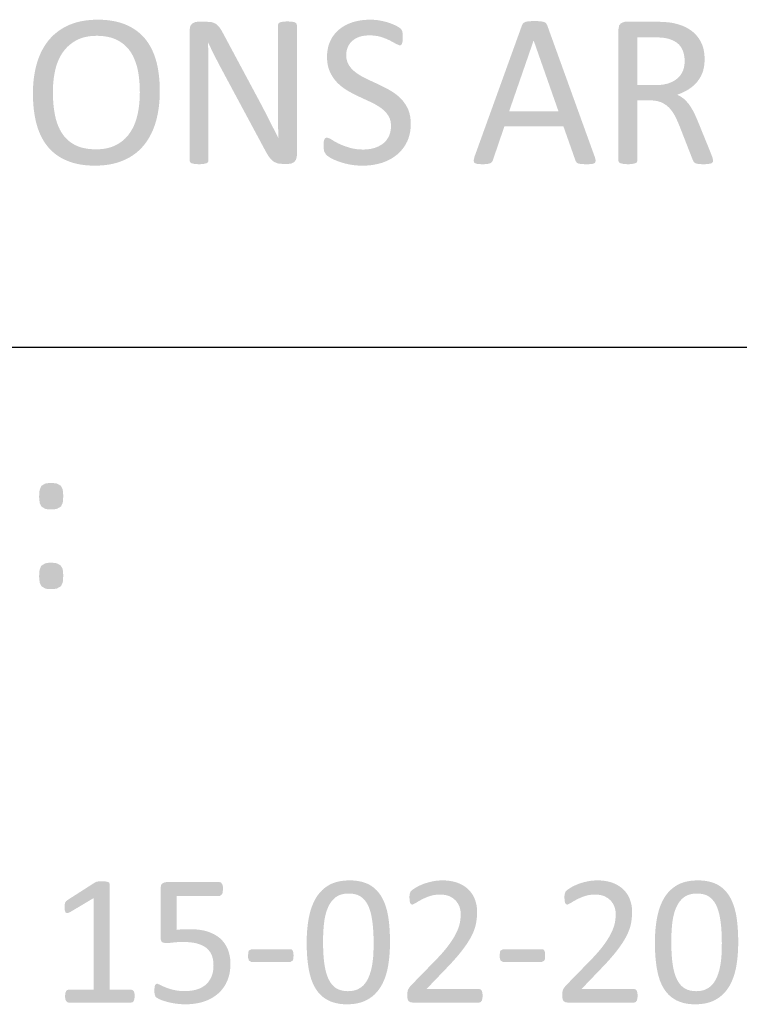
# Model space of a CAD drawing. Header units: millimetres. Extents: x 502444 to 745500, y -417645 to -375189.
# Tile 187 of 208: x 743139 to 744089, y -412294 to -410992. Entities that reach past the tile are written whole.
import ezdxf

# ---------------------------------------------------------------- set-up
doc = ezdxf.new("R2010")
doc.units = ezdxf.units.MM
doc.layers.add('PDF2_Geometry', color=7, linetype='Continuous')
doc.layers.add('PDF2_Solid Fills', color=7, linetype='Continuous')

msp = doc.modelspace()

# ---------------------------------------------------------------- hatches: boundary and pattern name
at = {"layer": 'PDF2_Solid Fills', "lineweight": 25, "transparency": 33554559}
for points in [[(743241.72087, -410992.42783), (743237.32558, -410992.50176), (743232.06793, -410992.7943), (743226.98589, -410993.30976), (743222.07924, -410994.04837), (743217.34865, -410995.01036), (743212.79367, -410996.19506), (743208.41408, -410997.60268), (743204.21009, -410999.23414), (743200.39964, -411000.99799), (743195.99389, -411003.356), (743191.81857, -411005.95674), (743187.87277, -411008.79973), (743184.15741, -411011.88521), (743240.27208, -411013.71526), (743244.13849, -411013.79988), (743249.40615, -411014.21684), (743254.36148, -411014.98162), (743259.00495, -411016.0942), (743263.33609, -411017.55437), (743267.35536, -411019.36258), (743271.17196, -411021.53315), (743275.18349, -411024.35226), (743278.82879, -411027.53692), (743282.10922, -411031.08691), (743285.0241, -411035.00223), (743285.57278, -411035.87118), (743287.87665, -411039.93732), (743289.91529, -411044.25845), (743291.68869, -411048.83436), (743293.19572, -411053.66481), (743294.43797, -411058.75071), (743294.48119, -411058.96909), (743295.30897, -411063.58344), (743295.98571, -411068.31631), (743296.51255, -411073.1686), (743296.88879, -411078.13872), (743297.11445, -411083.22826), (743297.18974, -411088.43678), (743297.12514, -411092.94262), (743296.89402, -411097.98941), (743296.49572, -411102.94406), (743295.92907, -411107.8059), (743295.19501, -411112.57584), (743294.29306, -411117.25411), (743293.97915, -411118.67038), (743292.66297, -411123.64437), (743291.06632, -411128.37905), (743289.18828, -411132.87443), (743287.02908, -411137.13073), (743284.5894, -411141.14728), (743284.49568, -411141.29081), (743281.60878, -411145.24912), (743278.37862, -411148.86508), (743274.80543, -411152.138), (743270.88966, -411155.06812), (743266.63108, -411157.65589), (743263.49965, -411159.19909), (743259.257, -411160.83304), (743254.71111, -411162.10395), (743249.86269, -411163.01158), (743244.71218, -411163.55593), (743239.25845, -411163.73791), (743295.54759, -411165.67328), (743299.01706, -411162.30072), (743302.25859, -411158.66929), (743302.68238, -411158.15383), (743305.51081, -411154.44734), (743308.13452, -411150.52497), (743310.55464, -411146.38741), (743312.7698, -411142.03398), (743314.78046, -411137.4649), (743316.5873, -411132.68039), (743318.18987, -411127.67979), (743318.70396, -411125.87386), (743319.83952, -411121.42125), (743320.82336, -411116.84102), (743321.65614, -411112.13477), (743322.33744, -411107.30113), (743322.86723, -411102.34102), (743323.24552, -411097.25375), (743323.473, -411092.03954), (743323.54852, -411086.69932), (743323.54306, -411085.16522), (743323.43091, -411079.78951), (743323.17523, -411074.5612), (743322.77555, -411069.48098), (743322.23257, -411064.54839), (743321.54605, -411059.76367), (743320.71576, -411055.12702), (743319.74194, -411050.63824), (743318.62457, -411046.29709), (743317.33547, -411042.17272), (743315.56093, -411037.345), (743313.56846, -411032.75363), (743311.35763, -411028.39906), (743308.92909, -411024.28106), (743306.28241, -411020.40032), (743303.41735, -411016.75593), (743301.91101, -411015.07579), (743298.49591, -411011.66342), (743294.83833, -411008.52176), (743290.93848, -411005.64919), (743286.79591, -411003.04778), (743282.4104, -411000.71637), (743277.78286, -410998.65499), (743275.74832, -410997.86542), (743271.46017, -410996.42277), (743266.98117, -410995.20213), (743262.31086, -410994.20351), (743257.4497, -410993.42668), (743252.39791, -410992.87187), (743247.15482, -410992.53884)], [(743601.32871, -410992.42783), (743598.28565, -410992.47901), (743593.14947, -410992.80613), (743588.17924, -410993.43828), (743583.37449, -410994.37366), (743578.73535, -410995.61363), (743578.0809, -410995.82382), (743573.18334, -410997.65091), (743568.64292, -410999.81761), (743564.45895, -411002.3244), (743560.63213, -411005.17103), (743557.18155, -411008.29291), (743553.92432, -411011.9944), (743600.45987, -411013.1361), (743600.87842, -411013.13724), (743606.1446, -411013.38428), (743611.07389, -411014.05965), (743615.66663, -411015.16314), (743618.22073, -411016.02892), (743623.01741, -411017.86624), (743627.25312, -411019.79728), (743631.61884, -411022.15052), (743635.65324, -411024.43097), (743640.57729, -411026.45801), (743642.46023, -411025.73418), (743643.61888, -411023.70691), (743644.3427, -411020.37598), (743644.48772, -411015.7423), (743644.3427, -411011.25306), (743643.90856, -411008.21239), (743643.18394, -411006.18489), (743641.44614, -411004.01273), (743640.46219, -411003.24158), (743635.65324, -411000.39245), (743635.14051, -411000.13927), (743630.72963, -410998.17455), (743625.80478, -410996.33792), (743623.75943, -410995.73306), (743618.94195, -410994.4899), (743613.92883, -410993.44169), (743611.29386, -410993.06477), (743606.28894, -410992.58729)], [(743818.13671, -410994.31042), (743815.69521, -410994.32293), (743811.04014, -410994.45533), (743806.40566, -410995.32406), (743803.65377, -410996.91707), (743802.06076, -410999.52372), (743739.20517, -411173.58444), (743738.04687, -411178.65328), (743739.0605, -411181.69395), (743742.82591, -411182.99739), (743744.34988, -411183.20053), (743749.63278, -411183.43187), (743751.58806, -411183.41322), (743756.29521, -411183.14184), (743760.20552, -411182.12866), (743762.23302, -411180.53564), (743763.39167, -411178.36348), (743778.74345, -411133.32779), (743856.66089, -411133.32779), (743784.97083, -411113.4887), (743817.26752, -411020.08686), (743817.41254, -411020.08686), (743835.22629, -410999.66816), (743833.63339, -410996.91707), (743830.73683, -410995.32406), (743825.81243, -410994.45533), (743823.48751, -410994.37139)], [(743385.6797, -410995.17961), (743373.36962, -410995.17961), (743370.64877, -410995.49808), (743366.27259, -410997.64113), (743363.84338, -411000.76915), (743362.94144, -411005.89532), (743362.94144, -411178.79773), (743363.52105, -411180.68032), (743365.54854, -411182.12866), (743369.31417, -411182.99739), (743370.10989, -411183.12819), (743375.25198, -411183.43187), (743376.58863, -411183.41708), (743381.33491, -411182.99739), (743385.24522, -411182.12866), (743387.27272, -411180.68032), (743387.8521, -411178.79773), (743387.8521, -411065.70147), (743387.85142, -411064.09185), (743387.83845, -411059.12332), (743387.81001, -411054.13932), (743387.76634, -411049.14008), (743387.70719, -411044.12492), (743387.68854, -411042.7653), (743387.60847, -411037.71192), (743387.5127, -411032.70631), (743387.40056, -411027.74825), (743387.27272, -411022.83795), (743387.56252, -411022.83795), (743407.11431, -411010.38433), (743405.14004, -411006.77747), (743402.62484, -411002.85397), (743401.60961, -411001.57396), (743398.13492, -410998.22028), (743397.50026, -410997.80696), (743392.92117, -410995.90321), (743390.93485, -410995.5165)], [(743492.41824, -410994.7449), (743490.91348, -410994.7565), (743486.1904, -410995.03448), (743482.28009, -410995.90321), (743480.25259, -410997.49622), (743479.67299, -410999.37859), (743479.67299, -411101.03508), (743479.67685, -411104.71064), (743479.69323, -411109.61365), (743479.72189, -411114.59378), (743479.76352, -411119.65057), (743479.81812, -411124.78357), (743479.82585, -411128.86198), (743479.85838, -411133.94812), (743479.91616, -411138.94645), (743479.99964, -411143.85629), (743480.10769, -411148.67764), (743479.96256, -411148.67764), (743462.29383, -411164.31661), (743462.73171, -411165.16237), (743465.32654, -411169.80606), (743467.79738, -411173.58444), (743469.64903, -411175.95519), (743473.01113, -411179.23244), (743474.22153, -411180.14689), (743478.65935, -411182.12866), (743480.34768, -411182.54403), (743485.46634, -411182.99739), (743493.72145, -411182.99739), (743497.48731, -411182.41824), (743501.10805, -411180.53564), (743503.56956, -411177.20494), (743504.58365, -411172.28146), (743504.58365, -410999.37859), (743504.00427, -410997.49622), (743501.97678, -410995.90321), (743498.21091, -410995.03448), (743497.50141, -410994.95895)], [(743835.22629, -410999.66816), (743817.41254, -411020.08686), (743850.14348, -411113.4887), (743784.97083, -411113.4887), (743856.66089, -411133.32779), (743872.73673, -411178.94286), (743874.0404, -411181.1148), (743876.06789, -411182.41824), (743880.12287, -411183.14184), (743881.84476, -411183.28924), (743887.21979, -411183.43187), (743889.85248, -411183.40366), (743894.46091, -411183.14184), (743898.22655, -411181.83908), (743899.38531, -411178.79773), (743898.08165, -411173.72956)], [(743978.46141, -410995.17961), (743938.63355, -410995.17961), (743936.86857, -410995.33748), (743932.40617, -410997.35155), (743930.26767, -411000.14973), (743929.36459, -411005.31616), (743929.36459, -411178.79773), (743929.94386, -411180.82522), (743931.97124, -411182.12866), (743935.88201, -411182.99739), (743936.67772, -411183.12819), (743941.81981, -411183.43187), (743943.11119, -411183.41708), (743947.90252, -411182.99739), (743951.66827, -411182.12866), (743953.69576, -411180.82522), (743954.27491, -411178.79773), (743954.27491, -411099.00781), (743970.93036, -411099.00781), (744015.39269, -411096.69097), (744011.45668, -411093.93169), (744006.99246, -411091.62258), (744008.58877, -411091.04479), (744013.31755, -411089.10806), (744017.75787, -411086.93544), (744021.90999, -411084.5267), (744022.21379, -411084.3338), (744026.32576, -411081.4055), (743954.27491, -411078.87938), (743954.27491, -411015.7423), (743975.27527, -411015.7423), (744031.90313, -411012.55649), (744030.2148, -411010.80106), (744026.56688, -411007.60594), (744022.49518, -411004.76385), (744017.99934, -411002.27481), (744017.72842, -411002.14515), (744013.42753, -411000.29896), (744008.82876, -410998.71572), (744003.93189, -410997.39545), (743998.73725, -410996.33792), (743995.51084, -410995.98237), (743990.33747, -410995.46918), (743988.74718, -410995.38365), (743984.01319, -410995.23011)], [(743184.15741, -411011.88521), (743180.67247, -411015.21296), (743177.41684, -411018.7832), (743177.01762, -411019.26249), (743174.14619, -411022.96852), (743171.48586, -411026.88521), (743169.03526, -411031.0123), (743166.79622, -411035.35049), (743164.7669, -411039.89888), (743162.94869, -411044.6579), (743161.34089, -411049.6278), (743160.99854, -411050.80862), (743159.82271, -411055.27784), (743158.80362, -411059.86626), (743157.94171, -411064.57251), (743157.23654, -411069.39795), (743156.68787, -411074.34169), (743156.2957, -411079.40416), (743156.06072, -411084.58538), (743155.98247, -411089.88512), (743155.99361, -411092.06093), (743156.11872, -411097.44323), (743156.38328, -411102.67405), (743156.78818, -411107.75245), (743157.33253, -411112.67912), (743158.0161, -411117.45407), (743158.84024, -411122.07683), (743159.80315, -411126.54719), (743160.90686, -411130.86559), (743162.22736, -411135.25383), (743163.96391, -411140.10885), (743165.92225, -411144.71842), (743168.1017, -411149.08187), (743170.50271, -411153.19941), (743173.12482, -411157.07105), (743175.9685, -411160.69656), (743177.45164, -411162.41469), (743180.79531, -411165.86117), (743184.4024, -411169.03082), (743188.27199, -411171.92386), (743192.40455, -411174.54006), (743196.80006, -411176.87942), (743201.45832, -411178.94286), (743203.86933, -411179.89098), (743208.13519, -411181.32999), (743212.60213, -411182.54721), (743217.27017, -411183.54333), (743222.13929, -411184.31812), (743227.20996, -411184.87156), (743232.48194, -411185.20368), (743237.95501, -411185.31446), (743242.39511, -411185.23803), (743247.64526, -411184.93753), (743252.71979, -411184.40979), (743257.6194, -411183.65525), (743262.34407, -411182.67301), (743266.89268, -411181.46398), (743271.26681, -411180.02724), (743275.46557, -411178.36348), (743279.38657, -411176.57347), (743283.76912, -411174.23707), (743287.92328, -411171.64157), (743291.84975, -411168.7872), (743295.54759, -411165.67328), (743239.25845, -411163.73791), (743234.8743, -411163.6335), (743229.59004, -411163.19925), (743224.63447, -411162.42811), (743220.00784, -411161.31939), (743215.70991, -411159.87332), (743211.74114, -411158.08991), (743208.09697, -411156.03762), (743204.10682, -411153.23376), (743200.4879, -411150.03499), (743197.23955, -411146.44019), (743194.36198, -411142.45049), (743193.75916, -411141.50578), (743191.47872, -411137.48446), (743189.4717, -411133.17902), (743187.73833, -411128.58879), (743186.27885, -411123.71512), (743185.09302, -411118.55687), (743184.92332, -411117.68496), (743184.13443, -411113.10154), (743183.48885, -411108.38233), (743182.98636, -411103.52754), (743182.62786, -411098.53648), (743182.41289, -411093.41009), (743182.34101, -411088.14675), (743182.39879, -411083.97302), (743182.62422, -411078.9483), (743183.02116, -411074.0007), (743183.58872, -411069.12999), (743184.32778, -411064.33639), (743185.23746, -411059.6199), (743185.51339, -411058.43725), (743186.87733, -411053.466), (743188.51698, -411048.73814), (743190.43097, -411044.2539), (743192.6211, -411040.01307), (743195.08603, -411036.01541), (743197.98589, -411032.17493), (743201.26041, -411028.59036), (743204.86181, -411025.33245), (743208.79009, -411022.4012), (743213.04435, -411019.79728), (743216.04544, -411018.29571), (743220.26239, -411016.64651), (743224.79416, -411015.364), (743229.63917, -411014.44796), (743234.79878, -411013.89815), (743240.27208, -411013.71526)], [(743407.11431, -411010.38433), (743387.56252, -411022.83795), (743389.41827, -411026.83106), (743391.55313, -411031.28368), (743393.78285, -411035.79339), (743396.10743, -411040.35997), (743398.21613, -411044.59694), (743400.50636, -411049.09004), (743402.79613, -411053.47009), (743405.08636, -411057.73708), (743462.29383, -411164.31661), (743479.96256, -411148.67764), (743479.85315, -411148.45289), (743477.65163, -411143.9905), (743475.41941, -411139.52788), (743473.15603, -411135.06548), (743473.01226, -411134.78932), (743470.74297, -411130.40564), (743468.47344, -411125.96053), (743466.20414, -411121.45309), (743465.78262, -411120.6112), (743463.56632, -411116.21819), (743461.2927, -411111.76876), (743458.96267, -411107.26201), (743458.22587, -411105.8744), (743455.91699, -411101.54031), (743453.55602, -411097.12773), (743451.14204, -411092.63621)], [(743553.92432, -411011.9944), (743551.11567, -411016.07054), (743548.75652, -411020.52111), (743548.10116, -411021.99015), (743546.48722, -411026.48007), (743545.33392, -411031.23159), (743544.64194, -411036.24425), (743544.4115, -411041.51828), (743544.4115, -411041.67865), (743544.65672, -411047.14171), (743545.36599, -411052.19418), (743546.53931, -411056.83628), (743548.17691, -411061.06779), (743549.19919, -411063.26179), (743551.65979, -411067.67005), (743554.50529, -411071.71753), (743557.7359, -411075.404), (743559.24794, -411076.90261), (743562.96262, -411080.1976), (743566.94822, -411083.22167), (743571.2043, -411085.97504), (743573.31687, -411087.21205), (743577.7067, -411089.64536), (743582.16841, -411091.93627), (743586.70155, -411094.08432), (743588.70539, -411095.02949), (743593.3004, -411097.17686), (743597.84617, -411099.2751), (743602.3428, -411101.32466), (743602.86975, -411101.57943), (743607.51321, -411103.98158), (743611.82718, -411106.50315), (743615.81165, -411109.1446), (743618.97732, -411111.69893), (743622.47249, -411115.2496), (743625.37019, -411119.13625), (743627.24937, -411122.81545), (743628.55565, -411127.50327), (743628.99092, -411132.74841), (743628.80985, -411136.53202), (743627.95033, -411141.44504), (743626.38428, -411145.92586), (743625.30763, -411148.07301), (743622.50786, -411152.15848), (743618.99779, -411155.6284), (743616.47576, -411157.50553), (743612.19126, -411159.94839), (743607.41187, -411161.85509), (743607.29336, -411161.89308), (743602.64466, -411163.07846), (743597.71207, -411163.79), (743592.49423, -411164.02749), (743641.99208, -411165.87527), (743645.1209, -411162.05732), (743647.88371, -411157.91794), (743650.28085, -411153.45623), (743651.80255, -411149.78158), (743653.2278, -411145.20545), (743654.24564, -411140.38273), (743654.85653, -411135.31297), (743655.06, -411129.99732), (743654.83787, -411124.64936), (743654.16023, -411119.59985), (743653.02762, -411114.9143), (743651.43927, -411110.59248), (743650.40494, -411108.48264), (743647.87882, -411104.11602), (743644.9893, -411100.08901), (743641.73606, -411096.40117), (743640.10471, -411094.86138), (743636.32895, -411091.65648), (743632.28671, -411088.69474), (743627.97718, -411085.97504), (743625.73802, -411084.72347), (743621.31793, -411082.34361), (743616.85042, -411080.05748), (743612.33593, -411077.86552), (743610.33153, -411076.95243), (743605.73651, -411074.8435), (743601.19075, -411072.73435), (743596.69423, -411070.62519), (743595.96301, -411070.27669), (743591.31886, -411067.8841), (743587.02457, -411065.34524), (743583.08059, -411062.66057), (743579.78356, -411060.05211), (743576.26814, -411056.52578), (743573.3767, -411052.66869), (743571.533, -411049.09072), (743570.20022, -411044.41268), (743569.75641, -411039.20121), (743569.75914, -411038.79948), (743570.263, -411033.79797), (743571.63901, -411029.06465), (743571.6886, -411028.93977), (743574.02932, -411024.55813), (743577.28746, -411020.81069), (743578.11456, -411020.08344), (743582.07583, -411017.36306), (743586.846, -411015.16314), (743590.21378, -411014.19478), (743595.07221, -411013.40021), (743600.45987, -411013.1361)], [(744031.90313, -411012.55649), (743975.27527, -411015.7423), (743977.71904, -411015.75504), (743982.98044, -411015.89129), (743987.29589, -411016.17678), (743990.71417, -411016.61148), (743995.40643, -411017.62488), (743996.14482, -411017.84349), (744001.25779, -411019.76634), (744005.59076, -411022.181), (744009.1437, -411025.08724), (744011.91697, -411028.4855), (744014.0424, -411032.46564), (744015.59697, -411036.9451), (744016.52985, -411041.84516), (744016.84058, -411047.16628), (744016.72809, -411050.21445), (744016.02223, -411055.14067), (744014.66852, -411059.76435), (744013.63874, -411062.02592), (744010.99865, -411066.1455), (744007.57162, -411069.756), (744004.73579, -411072.01461), (744000.51804, -411074.48045), (743995.69601, -411076.41718), (743993.60743, -411077.06139), (743989.03483, -411078.07138), (743984.03434, -411078.67738), (743978.60608, -411078.87938), (743954.27491, -411078.87938), (744026.32576, -411081.4055), (744030.03816, -411078.13917), (744033.35112, -411074.53527), (744033.54527, -411074.30415), (744036.40612, -411070.38975), (744038.80326, -411066.0743), (744040.73761, -411061.35736), (744041.31858, -411059.46545), (744042.3636, -411054.84109), (744042.99053, -411049.87233), (744043.19958, -411044.55963), (744043.11348, -411041.17706), (744042.63942, -411036.12732), (744041.75056, -411031.31757), (744040.44803, -411026.74758), (744039.79165, -411025.05197), (744037.64905, -411020.57912), (744035.01932, -411016.41426)], [(744015.39269, -411096.69097), (743970.93036, -411099.00781), (743970.98223, -411099.00781), (743976.38478, -411099.28488), (743981.24321, -411100.10516), (743985.55797, -411101.46956), (743988.22274, -411102.74206), (743992.41523, -411105.37123), (743996.13026, -411108.56544), (743998.37988, -411111.07428), (744001.32456, -411115.03122), (744003.95134, -411119.42583), (744004.06496, -411119.65421), (744006.13385, -411123.96374), (744008.17204, -411128.52145), (744010.17872, -411133.32779), (744027.41332, -411177.49452), (744028.86154, -411180.39074), (744031.03405, -411182.12866), (744034.94436, -411183.14184), (744035.83357, -411183.23761), (744041.02719, -411183.43187), (744043.35085, -411183.40844), (744047.97908, -411183.14184), (744052.03395, -411182.27311), (744053.91688, -411180.82522), (744054.35147, -411178.79773), (744053.7722, -411175.46725), (744053.18486, -411173.64517), (744051.16522, -411168.2267), (744034.36521, -411126.95597), (744032.69929, -411122.99515), (744030.63563, -411118.42016), (744028.57197, -411114.21276), (744027.70403, -411112.5622), (744025.14914, -411108.15531), (744022.48926, -411104.22088), (744022.22721, -411103.88194), (744018.91027, -411100.01894)], [(743544.4115, -411148.24293), (743542.38378, -411148.67764), (743540.93544, -411150.56001), (743540.06625, -411153.89093), (743539.77713, -411159.24867), (743539.85675, -411161.79936), (743540.64586, -411166.34456), (743543.10784, -411170.83334), (743544.38239, -411171.99825), (743549.04609, -411175.03278), (743550.23579, -411175.7036), (743554.52235, -411177.78432), (743559.61827, -411179.81159), (743563.87571, -411181.24423), (743568.70206, -411182.56496), (743573.9563, -411183.72145), (743576.21013, -411184.13523), (743581.01374, -411184.79036), (743586.05552, -411185.18321), (743591.33546, -411185.31446), (743591.90768, -411185.31241), (743597.09971, -411185.14362), (743602.15832, -411184.69754), (743607.08419, -411183.97372), (743611.87632, -411182.97282), (743616.53582, -411181.69395), (743619.67988, -411180.6255), (743624.36611, -411178.68195), (743628.78369, -411176.40172), (743632.93217, -411173.78575), (743636.81166, -411170.83334), (743638.49737, -411169.3709), (743641.99208, -411165.87527), (743592.49423, -411164.02749), (743588.03001, -411163.90829), (743582.88428, -411163.43719), (743578.09659, -411162.60781), (743573.66672, -411161.42039), (743573.65604, -411161.41743), (743568.43046, -411159.72911), (743563.75128, -411157.94387), (743559.61827, -411156.06265), (743558.76978, -411155.63499), (743554.02145, -411153.0768), (743550.2044, -411150.70513), (743548.62185, -411149.73518)], [(743180.06739, -411604.66407), (743176.95028, -411604.75302), (743172.18876, -411605.42089), (743167.34034, -411608.2996), (743166.83557, -411608.94358), (743164.91544, -411613.75379), (743164.43092, -411616.80833), (743164.15818, -411622.389), (743164.26031, -411625.74563), (743164.91544, -411630.56972), (743165.09151, -411631.40319), (743167.34034, -411635.87218), (743172.18876, -411638.75089), (743174.50492, -411639.27158), (743180.06739, -411639.65988), (743183.01593, -411639.55888), (743187.79497, -411638.75089), (743192.79467, -411635.87218), (743193.26463, -411635.31828), (743195.37083, -411630.56972), (743195.73275, -411627.93213), (743195.97683, -411622.389), (743195.88061, -411618.54875), (743195.37083, -411613.75379), (743195.11697, -411612.772), (743192.79467, -411608.2996), (743187.79497, -411605.42089), (743185.60734, -411605.00278)], [(743180.06739, -411709.95495), (743176.92799, -411710.06368), (743172.18876, -411710.86394), (743167.34034, -411713.7422), (743166.89312, -411714.2704), (743164.91544, -411719.04466), (743164.44025, -411721.98843), (743164.15818, -411727.52861), (743164.26668, -411731.07564), (743164.91544, -411735.86105), (743165.09151, -411736.69429), (743167.34034, -411741.16328), (743172.18876, -411744.04177), (743174.50492, -411744.56246), (743180.06739, -411744.95076), (743183.01593, -411744.84976), (743187.79497, -411744.04177), (743192.79467, -411741.16328), (743193.26463, -411740.60961), (743195.37083, -411735.86105), (743195.74116, -411733.11246), (743195.97683, -411727.52861), (743195.88538, -411723.87921), (743195.37083, -411719.04466), (743195.14791, -411718.17366), (743192.79467, -411713.7422), (743187.79497, -411710.86394), (743185.58709, -411710.35849)], [(743247.31769, -412131.01655), (743243.62894, -412131.01655), (743241.04709, -412131.38574), (743239.20294, -412131.87732), (743237.97343, -412132.49173), (743201.33366, -412155.97271), (743199.61235, -412157.44789), (743198.50591, -412159.16897), (743198.01388, -412161.62776), (743197.76843, -412165.19299), (743198.13694, -412169.86421), (743199.24338, -412172.44606), (743201.57956, -412173.06047), (743205.26808, -412171.58552), (743236.006, -412153.26824), (743257.15353, -412134.45894), (743256.78479, -412132.98376), (743255.30937, -412131.87732), (743252.23527, -412131.26268), (743251.71048, -412131.20331)], [(743257.15353, -412134.45894), (743236.006, -412153.26824), (743236.006, -412274.23676), (743202.80907, -412274.23676), (743201.08753, -412274.72857), (743199.73541, -412276.32658), (743198.75181, -412279.03127), (743198.38284, -412282.84195), (743198.75181, -412286.77615), (743199.85848, -412289.358), (743201.21105, -412290.71012), (743202.80907, -412291.20192), (743285.92423, -412291.20192), (743287.64554, -412290.71012), (743288.99811, -412289.358), (743289.98171, -412286.77615), (743290.35022, -412282.84195), (743290.10478, -412279.03127), (743289.24401, -412276.32658), (743287.7686, -412274.72857), (743285.92423, -412274.23676), (743257.15353, -412274.23676)], [(743402.35892, -412132.12322), (743331.90826, -412132.12322), (743329.95105, -412132.29496), (743326.4982, -412134.0902), (743325.34535, -412135.75874), (743324.53099, -412140.11377), (743324.53099, -412204.90119), (743324.71024, -412207.71393), (743326.00662, -412211.04759), (743353.91633, -412211.17111), (743355.28778, -412211.17884), (743359.97697, -412211.3358), (743364.34474, -412211.69385), (743368.38994, -412212.25412), (743372.11326, -412213.0148), (743373.41534, -412213.36989), (743377.68119, -412214.83575), (743381.46867, -412216.64327), (743384.77708, -412218.79314), (743387.59346, -412221.41298), (743390.16621, -412224.73936), (743392.15412, -412228.50477), (743392.48146, -412229.37168), (743393.59723, -412233.26152), (743394.26692, -412237.48006), (743394.48985, -412242.02776), (743394.39044, -412245.348), (743393.895, -412249.77787), (743392.986, -412253.79327), (743391.66232, -412257.39467), (743391.46737, -412257.82733), (743389.38369, -412261.66576), (743386.86667, -412265.04628), (743383.91608, -412267.96707), (743383.36787, -412268.41088), (743379.94208, -412270.75206), (743376.1496, -412272.65285), (743371.9902, -412274.11393), (743369.73864, -412274.69604), (743365.66, -412275.46536), (743361.36958, -412275.92714), (743356.86737, -412276.08068), (743403.16669, -412276.92667), (743405.96123, -412273.79478), (743408.45892, -412270.39743), (743410.65975, -412266.73347), (743412.56372, -412262.8036), (743413.26889, -412261.07887), (743414.56437, -412257.25318), (743415.57186, -412253.23869), (743416.29159, -412249.03561), (743416.72357, -412244.6426), (743416.86734, -412240.06055), (743416.82594, -412237.78147), (743416.49791, -412233.37594), (743415.8421, -412229.15262), (743414.85895, -412225.11106), (743413.54778, -412221.25125), (743413.26776, -412220.57815), (743411.37948, -412216.69468), (743409.13656, -412213.09533), (743406.53947, -412209.77873), (743403.58843, -412206.74533), (743402.19173, -412205.56087), (743398.90493, -412203.16213), (743395.29556, -412201.02318), (743391.36569, -412199.144), (743387.11303, -412197.52505), (743385.46087, -412197.01756), (743381.63973, -412196.04964), (743377.59521, -412195.2967), (743345.67851, -412195.1891), (743345.67851, -412150.56355), (743402.60505, -412150.56355), (743405.80154, -412148.10477), (743406.5836, -412145.84525), (743407.03105, -412141.22044), (743406.7856, -412137.16363), (743405.80154, -412134.33633), (743404.32659, -412132.61525)], [(743574.12213, -412129.78749), (743571.86034, -412129.81889), (743567.22347, -412130.09209), (743562.82158, -412130.64758), (743558.65536, -412131.4847), (743554.72344, -412132.60388), (743551.0265, -412134.00535), (743547.56454, -412135.68845), (743544.7261, -412137.39793), (743541.30099, -412139.8499), (743538.12634, -412142.58916), (743535.20214, -412145.61596), (743532.52861, -412148.9296), (743530.10554, -412152.53054), (743529.03959, -412154.35649), (743527.18748, -412157.90671), (743525.50757, -412161.65278), (743524.00054, -412165.59425), (743522.66617, -412169.73159), (743521.50445, -412174.06432), (743520.51493, -412178.59291), (743519.91416, -412181.90792), (743519.29065, -412185.92378), (743518.76336, -412190.03495), (743518.33184, -412194.24235), (743517.99586, -412198.54597), (743517.75632, -412202.94512), (743517.61256, -412207.44028), (743517.56434, -412212.03165), (743517.56502, -412212.75639), (743517.61847, -412217.49425), (743517.75269, -412222.09473), (743517.96879, -412226.55826), (743518.26587, -412230.88485), (743518.64439, -412235.07474), (743519.1048, -412239.12745), (743519.6462, -412243.04322), (743520.26948, -412246.82205), (743520.58908, -412248.61592), (743521.5579, -412253.18295), (743522.70825, -412257.50796), (743524.03967, -412261.59206), (743525.55238, -412265.43367), (743527.24639, -412269.03393), (743529.12171, -412272.39284), (743530.23042, -412274.15192), (743532.78611, -412277.6373), (743535.6125, -412280.77761), (743538.71073, -412283.57283), (743542.07987, -412286.02298), (743545.72017, -412288.12849), (743546.13782, -412288.34641), (743549.63003, -412289.9326), (743553.37747, -412291.23081), (743557.38104, -412292.23989), (743561.6403, -412292.96076), (743566.15501, -412293.39342), (743570.92519, -412293.53764), (743573.37942, -412293.50033), (743578.01197, -412293.21349), (743582.40658, -412292.64207), (743586.56325, -412291.7863), (743590.48197, -412290.64642), (743594.16288, -412289.2222), (743597.60584, -412287.51385), (743600.51992, -412285.78594), (743603.93536, -412283.36196), (743607.1099, -412280.63862), (743610.04377, -412277.61569), (743572.15515, -412276.20352), (743568.99232, -412276.08364), (743564.64594, -412275.46309), (743560.70037, -412274.31433), (743557.1547, -412272.63829), (743554.92635, -412271.18108), (743551.92185, -412268.49254), (743549.26288, -412265.16775), (743546.94968, -412261.20558), (743545.42354, -412257.89125), (743544.06301, -412254.18021), (743542.88059, -412250.09429), (743541.87583, -412245.63348), (743541.04804, -412240.79826), (743541.01119, -412240.54849), (743540.5319, -412236.91274), (743540.12586, -412233.06089), (743539.79397, -412228.99271), (743539.53601, -412224.7082), (743539.35153, -412220.20713), (743539.24075, -412215.48974), (743539.20389, -412210.55601), (743539.2296, -412206.92459), (743539.33424, -412202.47971), (743539.51918, -412198.13696), (743539.78464, -412193.89681), (743540.12995, -412189.7588), (743540.55647, -412185.72337), (743541.12697, -412181.6329), (743541.96636, -412177.24398), (743543.01139, -412173.10278), (743544.26296, -412169.20885), (743545.72017, -412165.56195), (743545.78864, -412165.40249), (743547.80226, -412161.38276), (743550.16346, -412157.81549), (743552.87065, -412154.70089), (743555.92519, -412152.03851), (743556.74252, -412151.45208), (743560.13031, -412149.55766), (743563.95123, -412148.20395), (743568.20526, -412147.39231), (743572.8924, -412147.12116), (743612.45479, -412145.68943), (743609.63352, -412142.53661), (743606.5461, -412139.71659), (743603.19253, -412137.22869), (743599.57294, -412135.07381), (743599.00459, -412134.78878), (743595.48781, -412133.2606), (743591.71865, -412132.01016), (743587.69722, -412131.03748), (743583.4243, -412130.34322), (743578.89913, -412129.92648)], [(743696.70437, -412129.78749), (743695.63614, -412129.79523), (743691.26144, -412130.00337), (743687.02731, -412130.49222), (743682.934, -412131.26268), (743678.83579, -412132.26289), (743674.71711, -412133.47374), (743670.88471, -412134.82791), (743669.23255, -412135.50738), (743665.15709, -412137.38042), (743661.78635, -412139.25368), (743659.7153, -412140.52891), (743656.62231, -412142.69539), (743654.65521, -412144.9085), (743653.91762, -412146.75265), (743693.99968, -412148.47373), (743697.66249, -412148.64457), (743701.87512, -412149.33723), (743705.68, -412150.56355), (743707.34523, -412151.31514), (743711.02966, -412153.51255), (743714.16371, -412156.21883), (743714.98433, -412157.14352), (743717.43675, -412160.58865), (743719.32742, -412164.45528), (743719.85959, -412166.08856), (743720.75142, -412170.22726), (743721.04884, -412174.53611), (743720.98139, -412177.18848), (743720.6188, -412181.41225), (743719.94228, -412185.84621), (743719.67363, -412187.06139), (743718.58539, -412190.87957), (743717.07665, -412194.94093), (743715.1472, -412199.24614), (743714.31237, -412200.91331), (743712.42466, -412204.34774), (743710.23361, -412207.93981), (743707.73945, -412211.68952), (743704.94206, -412215.59642), (743704.33755, -412216.40624), (743702.04846, -412219.35615), (743699.53496, -412222.42411), (743696.79718, -412225.61083), (743693.83453, -412228.91582), (743690.64805, -412232.33911), (743687.23705, -412235.88091), (743655.3928, -412268.58148), (743652.93367, -412271.5323), (743651.33565, -412274.3596), (743650.59772, -412277.67916), (743650.35171, -412281.98141), (743650.84362, -412286.53025), (743652.1962, -412289.358), (743654.4092, -412290.71012), (743657.36024, -412291.20192), (743745.27002, -412291.20192), (743747.36019, -412290.58751), (743748.83559, -412288.86642), (743749.69659, -412286.03867), (743749.94249, -412282.10493), (743749.69659, -412278.17073), (743748.71298, -412275.46604), (743747.11451, -412273.74496), (743745.14707, -412273.25338), (743675.9258, -412273.25338), (743701.13082, -412246.94511), (743703.62976, -412244.35825), (743706.94385, -412240.85854), (743710.07631, -412237.46596), (743713.02735, -412234.18098), (743715.79688, -412231.00269), (743718.38487, -412227.93199), (743720.791, -412224.96821), (743723.01594, -412222.11179), (743724.32972, -412220.38638), (743727.11449, -412216.57298), (743729.64174, -412212.88423), (743731.91184, -412209.32013), (743733.92478, -412205.8807), (743735.67986, -412202.56501), (743735.801, -412202.31956), (743737.72214, -412198.0917), (743739.28524, -412193.99827), (743740.48984, -412190.0395), (743741.33583, -412186.21495), (743741.72015, -412183.90198), (743742.2579, -412179.65204), (743742.58069, -412175.38277), (743742.68806, -412171.09394), (743742.55714, -412167.48868), (743742.04544, -412163.22873), (743741.14611, -412159.103), (743739.8603, -412155.11216), (743738.68562, -412152.33332), (743736.66188, -412148.60613), (743734.22561, -412145.14735), (743731.3767, -412141.95837), (743731.36283, -412141.94495), (743728.29895, -412139.26733), (743724.88238, -412136.88179), (743721.11333, -412134.78719), (743716.99135, -412132.98376), (743713.89791, -412131.97718), (743709.96269, -412131.01882), (743705.78543, -412130.33458), (743701.36603, -412129.92421)], [(743901.41838, -412129.78749), (743900.35027, -412129.79523), (743895.97545, -412130.00337), (743891.74133, -412130.49222), (743887.64801, -412131.26268), (743883.5498, -412132.26289), (743879.43112, -412133.47374), (743875.59872, -412134.82791), (743873.94611, -412135.50738), (743869.87076, -412137.38042), (743866.50037, -412139.25368), (743864.42931, -412140.52891), (743861.33632, -412142.69539), (743859.36923, -412144.9085), (743858.63129, -412146.75265), (743898.71335, -412148.47373), (743902.37662, -412148.64457), (743906.58913, -412149.33723), (743910.39401, -412150.56355), (743912.0589, -412151.31514), (743915.74367, -412153.51255), (743918.87738, -412156.21883), (743919.69834, -412157.14352), (743922.15076, -412160.58865), (743924.04143, -412164.45528), (743924.57361, -412166.08856), (743925.46554, -412170.22726), (743925.76285, -412174.53611), (743925.69541, -412177.18848), (743925.33281, -412181.41225), (743924.65641, -412185.84621), (743924.38765, -412187.06139), (743923.2994, -412190.87957), (743921.79067, -412194.94093), (743919.86122, -412199.24614), (743919.02638, -412200.91331), (743917.13867, -412204.34774), (743914.94762, -412207.93981), (743912.45358, -412211.68952), (743909.65608, -412215.59642), (743909.05156, -412216.40624), (743906.76247, -412219.35615), (743904.24863, -412222.42411), (743901.51085, -412225.61083), (743898.54865, -412228.91582), (743895.36206, -412232.33911), (743891.95117, -412235.88091), (743860.10681, -412268.58148), (743857.6478, -412271.5323), (743856.04921, -412274.3596), (743855.31173, -412277.67916), (743855.06572, -412281.98141), (743855.55763, -412286.53025), (743856.91021, -412289.358), (743859.12321, -412290.71012), (743862.07391, -412291.20192), (743949.98404, -412291.20192), (743952.0742, -412290.58751), (743953.54972, -412288.86642), (743954.4106, -412286.03867), (743954.65662, -412282.10493), (743954.4106, -412278.17073), (743953.42666, -412275.46604), (743951.82853, -412273.74496), (743949.86108, -412273.25338), (743880.63982, -412273.25338), (743905.84449, -412246.94511), (743908.34377, -412244.35825), (743911.65787, -412240.85854), (743914.79032, -412237.46596), (743917.74137, -412234.18098), (743920.51089, -412231.00269), (743923.09888, -412227.93199), (743925.50501, -412224.96821), (743927.72995, -412222.11179), (743929.04374, -412220.38638), (743931.8285, -412216.57298), (743934.35576, -412212.88423), (743936.62585, -412209.32013), (743938.63879, -412205.8807), (743940.39388, -412202.56501), (743940.51455, -412202.31956), (743942.43627, -412198.0917), (743943.99937, -412193.99827), (743945.20386, -412190.0395), (743946.04984, -412186.21495), (743946.43416, -412183.90198), (743946.97191, -412179.65204), (743947.2947, -412175.38277), (743947.40207, -412171.09394), (743947.27127, -412167.48868), (743946.75957, -412163.22873), (743945.86024, -412159.103), (743944.57443, -412155.11216), (743943.39963, -412152.33332), (743941.37589, -412148.60613), (743938.93962, -412145.14735), (743936.09072, -412141.95837), (743936.07695, -412141.94495), (743933.01296, -412139.26733), (743929.5965, -412136.88179), (743925.82734, -412134.78719), (743921.70537, -412132.98376), (743918.61192, -412131.97718), (743914.6767, -412131.01882), (743910.49945, -412130.33458), (743906.08004, -412129.92421)], [(744034.08302, -412129.78749), (744031.82112, -412129.81889), (744027.18448, -412130.09209), (744022.78248, -412130.64758), (744018.61614, -412131.4847), (744014.68422, -412132.60388), (744010.98739, -412134.00535), (744007.52544, -412135.68845), (744004.68699, -412137.39793), (744001.26189, -412139.8499), (743998.08723, -412142.58916), (743995.16315, -412145.61596), (743992.48973, -412148.9296), (743990.06643, -412152.53054), (743989.00014, -412154.35649), (743987.14826, -412157.90671), (743985.46858, -412161.65278), (743983.96132, -412165.59425), (743982.62706, -412169.73159), (743981.46534, -412174.06432), (743980.47593, -412178.59291), (743979.87506, -412181.90792), (743979.25189, -412185.92378), (743978.72426, -412190.03495), (743978.29262, -412194.24235), (743977.95687, -412198.54597), (743977.71722, -412202.94512), (743977.57334, -412207.44028), (743977.52523, -412212.03165), (743977.52602, -412212.75639), (743977.57925, -412217.49425), (743977.71347, -412222.09473), (743977.92957, -412226.55826), (743978.22665, -412230.88485), (743978.60528, -412235.07474), (743979.06558, -412239.12745), (743979.60709, -412243.04322), (743980.23026, -412246.82205), (743980.55009, -412248.61592), (743981.51868, -412253.18295), (743982.66914, -412257.50796), (743984.00045, -412261.59206), (743985.51327, -412265.43367), (743987.20717, -412269.03393), (743989.0826, -412272.39284), (743990.19132, -412274.15192), (743992.74689, -412277.6373), (743995.57385, -412280.77761), (743998.67162, -412283.57283), (744002.04088, -412286.02298), (744005.68095, -412288.12849), (744006.09882, -412288.34641), (744009.59092, -412289.9326), (744013.33881, -412291.23081), (744017.34193, -412292.23989), (744021.60108, -412292.96076), (744026.11591, -412293.39342), (744030.88608, -412293.53764), (744033.34032, -412293.50033), (744037.97252, -412293.21349), (744042.36736, -412292.64207), (744046.52403, -412291.7863), (744050.44253, -412290.64642), (744054.12366, -412289.2222), (744057.56662, -412287.51385), (744060.48047, -412285.78594), (744063.89614, -412283.36196), (744067.07079, -412280.63862), (744070.00466, -412277.61569), (744032.11559, -412276.20352), (744028.95322, -412276.08364), (744024.60683, -412275.46309), (744020.66081, -412274.31433), (744017.11571, -412272.63829), (744014.88735, -412271.18108), (744011.88263, -412268.49254), (744009.22377, -412265.16775), (744006.91046, -412261.20558), (744005.38432, -412257.89125), (744004.02401, -412254.18021), (744002.84137, -412250.09429), (744001.83661, -412245.63348), (744001.00882, -412240.79826), (744000.97197, -412240.54849), (744000.49268, -412236.91274), (744000.08675, -412233.06089), (743999.75475, -412228.99271), (743999.49679, -412224.7082), (743999.31231, -412220.20713), (743999.20164, -412215.48974), (743999.16479, -412210.55601), (743999.19049, -412206.92459), (743999.29525, -412202.47971), (743999.48007, -412198.13696), (743999.74542, -412193.89681), (744000.09084, -412189.7588), (744000.51724, -412185.72337), (744001.08787, -412181.6329), (744001.92714, -412177.24398), (744002.97217, -412173.10278), (744004.22374, -412169.20885), (744005.68095, -412165.56195), (744005.74987, -412165.40249), (744007.76361, -412161.38276), (744010.1239, -412157.81549), (744012.83154, -412154.70089), (744015.8862, -412152.03851), (744016.70352, -412151.45208), (744020.09132, -412149.55766), (744023.91212, -412148.20395), (744028.16615, -412147.39231), (744032.85318, -412147.12116), (744072.41568, -412145.68943), (744069.5943, -412142.53661), (744066.50688, -412139.71659), (744063.15297, -412137.22869), (744059.53372, -412135.07381), (744058.96537, -412134.78878), (744055.44859, -412133.2606), (744051.67954, -412132.01016), (744047.65811, -412131.03748), (744043.3852, -412130.34322), (744038.85991, -412129.92648)], [(743612.45479, -412145.68943), (743572.8924, -412147.12116), (743575.33094, -412147.18691), (743579.63205, -412147.6621), (743583.589, -412148.5968), (743584.75891, -412149.02991), (743588.54229, -412150.9439), (743591.9501, -412153.51414), (743593.43313, -412155.01094), (743596.04308, -412158.29478), (743598.34332, -412162.11979), (743598.51074, -412162.46601), (743600.06827, -412166.12086), (743601.44723, -412170.18563), (743602.64648, -412174.65894), (743603.36849, -412178.25216), (743604.04261, -412182.34263), (743604.62177, -412186.71813), (743605.10595, -412191.3782), (743605.41338, -412195.23369), (743605.6553, -412199.3212), (743605.82818, -412203.60639), (743605.9318, -412208.08926), (743605.96649, -412212.76867), (743605.93783, -412217.00154), (743605.84616, -412221.33974), (743605.69181, -412225.58421), (743605.47457, -412229.73383), (743605.24948, -412232.40758), (743604.76121, -412236.78876), (743604.13951, -412240.97864), (743603.38441, -412244.9779), (743603.26373, -412245.54227), (743602.19369, -412249.86727), (743600.92244, -412253.94136), (743599.44987, -412257.76341), (743598.05078, -412260.72333), (743595.84188, -412264.39206), (743593.30222, -412267.59833), (743591.45512, -412269.43725), (743588.09007, -412272.00363), (743584.32693, -412273.99086), (743580.837, -412275.16555), (743576.68329, -412275.9442), (743572.15515, -412276.20352), (743610.04377, -412277.61569), (743612.73618, -412274.29363), (743615.1878, -412270.67176), (743616.20859, -412268.94454), (743618.07174, -412265.41661), (743619.76108, -412261.686), (743621.27619, -412257.75181), (743622.6175, -412253.61493), (743623.78479, -412249.27469), (743624.77795, -412244.73245), (743625.35153, -412241.45475), (743625.9498, -412237.458), (743626.45593, -412233.35774), (743626.86994, -412229.15262), (743627.19193, -412224.84423), (743627.42191, -412220.43097), (743627.55976, -412215.91443), (743627.60605, -412211.29372), (743627.60457, -412210.45387), (743627.55271, -412205.73125), (743627.42304, -412201.14056), (743627.2165, -412196.68271), (743626.9326, -412192.35726), (743626.57137, -412188.16442), (743626.1328, -412184.10397), (743625.61689, -412180.17569), (743625.02397, -412176.38025), (743624.68674, -412174.58274), (743623.68448, -412170.04687), (743622.50718, -412165.74075), (743621.15506, -412161.66415), (743619.62812, -412157.81663), (743617.92558, -412154.19839), (743616.04834, -412150.80946), (743615.01037, -412149.17413)], [(743653.91762, -412146.75265), (743653.4257, -412149.08837), (743653.30275, -412152.28464), (743653.54866, -412156.71041), (743654.28625, -412159.66055), (743655.3928, -412161.25902), (743656.99128, -412161.75082), (743657.57862, -412161.68281), (743661.6634, -412159.66055), (743661.94445, -412159.47129), (743665.31246, -412157.37555), (743669.40919, -412155.11216), (743671.91335, -412153.84399), (743675.79273, -412152.15384), (743680.1059, -412150.56355), (743681.24453, -412150.19868), (743685.20295, -412149.24033), (743689.45459, -412148.66527), (743693.99968, -412148.47373)], [(743858.63129, -412146.75265), (743858.13972, -412149.08837), (743858.01677, -412152.28464), (743858.26267, -412156.71041), (743859.00026, -412159.66055), (743860.10681, -412161.25902), (743861.70529, -412161.75082), (743862.29229, -412161.68281), (743866.37742, -412159.66055), (743866.65846, -412159.47129), (743870.02647, -412157.37555), (743874.1232, -412155.11216), (743876.62737, -412153.84399), (743880.50674, -412152.15384), (743884.81991, -412150.56355), (743885.95854, -412150.19868), (743889.91697, -412149.24033), (743894.16872, -412148.66527), (743898.71335, -412148.47373)], [(744072.41568, -412145.68943), (744032.85318, -412147.12116), (744035.29172, -412147.18691), (744039.59306, -412147.6621), (744043.55035, -412148.5968), (744044.7198, -412149.02991), (744048.50273, -412150.9439), (744051.91066, -412153.51414), (744053.39391, -412155.01094), (744056.00397, -412158.29478), (744058.30421, -412162.11979), (744058.47163, -412162.46601), (744060.02905, -412166.12086), (744061.408, -412170.18563), (744062.60771, -412174.65894), (744063.32927, -412178.25216), (744064.0035, -412182.34263), (744064.58232, -412186.71813), (744065.0665, -412191.3782), (744065.37427, -412195.23369), (744065.6162, -412199.3212), (744065.78908, -412203.60639), (744065.89269, -412208.08926), (744065.92738, -412212.76867), (744065.89872, -412217.00154), (744065.80705, -412221.33974), (744065.65271, -412225.58421), (744065.43546, -412229.73383), (744065.21027, -412232.40758), (744064.7221, -412236.78876), (744064.10041, -412240.97864), (744063.3453, -412244.9779), (744063.22463, -412245.54227), (744062.15458, -412249.86727), (744060.88333, -412253.94136), (744059.41076, -412257.76341), (744058.01168, -412260.72333), (744055.80266, -412264.39206), (744053.26312, -412267.59833), (744051.41601, -412269.43725), (744048.05096, -412272.00363), (744044.28783, -412273.99086), (744040.79789, -412275.16555), (744036.64418, -412275.9442), (744032.11559, -412276.20352), (744070.00466, -412277.61569), (744072.69707, -412274.29363), (744075.14869, -412270.67176), (744076.16903, -412268.94454), (744078.03252, -412265.41661), (744079.72164, -412261.686), (744081.23697, -412257.75181), (744082.57839, -412253.61493), (744083.74557, -412249.27469), (744084.73885, -412244.73245), (744085.31243, -412241.45475), (744085.91058, -412237.458), (744086.41637, -412233.35774), (744086.83049, -412229.15262), (744087.15248, -412224.84423), (744087.3828, -412220.43097), (744087.52065, -412215.91443), (744087.56683, -412211.29372), (744087.56535, -412210.45387), (744087.51326, -412205.73125), (744087.38394, -412201.14056), (744087.17739, -412196.68271), (744086.89338, -412192.35726), (744086.53192, -412188.16442), (744086.09358, -412184.10397), (744085.57778, -412180.17569), (744084.98486, -412176.38025), (744084.64751, -412174.58274), (744083.64537, -412170.04687), (744082.46807, -412165.74075), (744081.11584, -412161.66415), (744079.5889, -412157.81663), (744077.88647, -412154.19839), (744076.00923, -412150.80946), (744074.97126, -412149.17413)], [(743364.12112, -412194.32856), (743362.58589, -412194.33107), (743358.12281, -412194.36837), (743354.16223, -412194.4514), (743349.9198, -412194.6948), (743345.67851, -412195.1891), (743377.59521, -412195.2967), (743373.32753, -412194.75895), (743368.83602, -412194.43616)], [(743326.00662, -412211.04759), (743326.73182, -412211.66155), (743330.9242, -412212.64606), (743332.36139, -412212.629), (743336.55127, -412212.4013), (743341.00639, -412211.90813), (743341.06598, -412211.9004), (743344.88985, -412211.4948), (743349.17345, -412211.25186), (743353.91633, -412211.17111)], [(743500.22794, -412229.11941), (743499.79687, -412233.95737), (743499.12195, -412235.75784), (743495.92478, -412237.60199), (743444.5316, -412237.60199), (743441.21158, -412235.63478), (743440.25186, -412232.14666), (743440.10491, -412229.11941), (743440.55213, -412224.32195), (743441.21158, -412222.60382), (743444.5316, -412220.75967), (743495.92478, -412220.75967), (743497.76938, -412221.12864), (743499.12195, -412222.48098), (743499.9825, -412225.18544)], [(743832.56562, -412229.11941), (743832.1341, -412233.95737), (743831.45906, -412235.75784), (743828.26246, -412237.60199), (743776.86871, -412237.60199), (743773.54881, -412235.63478), (743772.58909, -412232.14666), (743772.44225, -412229.11941), (743772.88981, -412224.32195), (743773.54881, -412222.60382), (743776.86871, -412220.75967), (743828.26246, -412220.75967), (743830.10661, -412221.12864), (743831.45906, -412222.48098), (743832.31972, -412225.18544)], [(743319.98147, -412266.24599), (743318.50629, -412266.73779), (743317.27678, -412268.21297), (743316.66237, -412270.91721), (743316.41624, -412274.72857), (743316.53884, -412278.5397), (743317.03088, -412281.12087), (743317.64575, -412282.96547), (743318.99786, -412284.56326), (743323.17842, -412286.89921), (743323.48528, -412287.03388), (743327.15378, -412288.44172), (743331.66213, -412289.84957), (743334.78992, -412290.72672), (743338.94204, -412291.65641), (743343.4654, -412292.4312), (743344.6137, -412292.61341), (743348.76627, -412293.12705), (743353.05579, -412293.43528), (743357.48178, -412293.53764), (743360.90735, -412293.47691), (743365.34904, -412293.20757), (743369.6497, -412292.72214), (743373.80887, -412292.02129), (743377.82655, -412291.10433), (743381.70297, -412289.97241), (743381.94, -412289.89393), (743386.09234, -412288.3389), (743390.01335, -412286.52479), (743393.70392, -412284.45066), (743397.16314, -412282.11676), (743400.39194, -412279.5233), (743403.16669, -412276.92667), (743356.86737, -412276.08068), (743354.03007, -412276.03769), (743349.51171, -412275.76745), (743345.37552, -412275.24903), (743341.62148, -412274.48244), (743338.55556, -412273.68331), (743334.36341, -412272.39694), (743330.80136, -412271.04073), (743327.20656, -412269.52346), (743323.79351, -412267.72094)]]:
    msp.add_hatch(color=256, dxfattribs=at).paths.add_polyline_path(points)

# ---------------------------------------------------------------- linework, layer by layer
at = {"layer": 'PDF2_Geometry', "lineweight": 25}
msp.add_lwpolyline([(745347.11098, -411425.78268), (717454.49936, -411425.78268)], dxfattribs=at)

doc.saveas('drawing.dxf')
